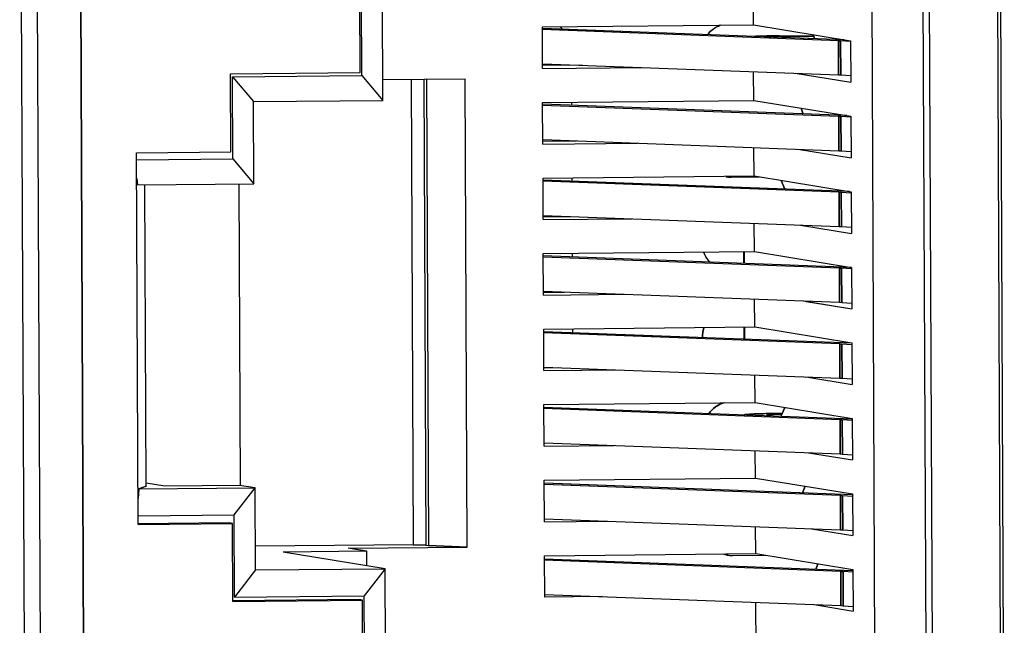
# Model space of a CAD drawing. Header units: millimetres. Extents: x 0 to 1750, y -1720 to 477.
# Tile 38 of 256: x 322.21 to 335.45, y -950.62 to -942.48. Entities that reach past the tile are written whole.
import ezdxf

# ---------------------------------------------------------------- set-up
doc = ezdxf.new("R2010")
doc.units = ezdxf.units.MM
doc.header["$LTSCALE"] = 92.51
for name, color, linetype in [('101305744_DXF_CONTINUOUS_LINE', 7, 'CONTINUOUS'), ('190611482_DXF_CONTINUOUS_LINE', 7, 'CONTINUOUS'), ('DE-11-072043DXF_CONTINUOUS_LINE', 7, 'CONTINUOUS'), ('MANIFOLD_SOLDXF_CONTINUOUS_LINE', 7, 'CONTINUOUS')]:
    doc.layers.add(name, color=color, linetype=linetype)

msp = doc.modelspace()

# ---------------------------------------------------------------- linework, layer by layer
at = {"layer": '101305744_DXF_CONTINUOUS_LINE'}
for p, q in [((322.511, -955.309), (322.436, -938.217)), ((323.017, -938.202), (323.092, -955.344)), ((334.344, -940.014), (334.402, -953.3)), ((334.492, -953.299), (334.434, -940.013)), ((326.813, -943.228), (326.8, -940.292)), ((335.347, -940.296), (335.402, -952.99)), ((326.788, -943.188), (326.775, -940.389)), ((335.447, -952.997), (335.392, -940.303)), ((327.096, -943.564), (327.084, -940.815)), ((332.075, -942.549), (332.067, -940.761)), ((333.659, -940.746), (333.71, -952.54)), ((333.217, -942.761), (329.236, -942.612)), ((333.296, -942.748), (329.237, -942.596)), ((329.238, -942.577), (332.075, -942.549)), ((329.24, -943.136), (329.238, -942.577)), ((329.508, -942.606), (329.483, -942.575)), ((332.075, -942.549), (333.381, -942.762)), ((332.265, -942.71), (332.29, -942.709)), ((332.42, -942.696), (332.88, -942.691)), ((332.473, -942.704), (332.883, -942.7)), ((332.473, -942.718), (332.473, -942.704)), ((332.876, -942.68), (332.894, -942.733)), ((333.217, -942.761), (333.219, -943.221)), ((333.217, -942.761), (333.247, -942.763)), ((333.381, -942.771), (333.247, -942.763)), ((333.249, -943.222), (333.247, -942.763)), ((333.381, -942.762), (333.384, -943.321)), ((329.243, -943.071), (333.219, -943.221)), ((325.046, -943.205), (326.788, -943.188)), ((325.051, -944.254), (325.046, -943.205)), ((329.776, -943.092), (329.24, -943.097)), ((329.24, -943.136), (330.599, -943.122)), ((332.079, -943.565), (332.078, -943.178)), ((332.636, -943.199), (333.384, -943.321)), ((325.071, -943.245), (326.813, -943.228)), ((325.071, -943.245), (325.355, -943.581)), ((325.076, -944.35), (325.071, -943.245)), ((326.813, -943.228), (327.096, -943.564)), ((327.095, -943.284), (328.2, -943.273)), ((327.473, -943.28), (327.501, -949.537)), ((327.643, -943.278), (327.671, -949.544)), ((327.679, -943.278), (327.707, -949.549)), ((328.228, -949.57), (328.2, -943.273)), ((333.219, -943.221), (333.249, -943.222)), ((333.249, -943.222), (333.383, -943.231)), ((325.355, -943.581), (327.096, -943.564)), ((325.359, -944.686), (325.355, -943.581)), ((329.242, -943.593), (332.079, -943.565)), ((329.245, -944.151), (329.242, -943.593)), ((329.634, -943.63), (329.633, -943.589)), ((332.079, -943.565), (333.386, -943.778)), ((333.332, -943.769), (329.241, -943.616)), ((333.221, -943.781), (329.241, -943.631)), ((332.717, -943.669), (332.744, -943.747)), ((333.221, -943.781), (333.223, -944.24)), ((333.221, -943.781), (333.252, -943.782)), ((333.385, -943.79), (333.252, -943.782)), ((333.254, -944.242), (333.252, -943.782)), ((333.386, -943.778), (333.388, -944.336)), ((329.244, -944.112), (329.697, -944.108)), ((329.247, -944.091), (333.223, -944.24)), ((323.784, -944.267), (325.051, -944.254)), ((329.245, -944.151), (330.519, -944.139)), ((332.084, -944.58), (332.082, -944.197)), ((332.672, -944.22), (333.388, -944.336)), ((333.223, -944.24), (333.254, -944.242)), ((333.254, -944.242), (333.388, -944.25)), ((323.806, -949.265), (323.784, -944.267)), ((323.784, -944.363), (325.076, -944.35)), ((325.076, -944.35), (325.359, -944.686)), ((323.788, -944.616), (323.796, -944.701)), ((333.226, -944.8), (329.245, -944.651)), ((333.368, -944.79), (329.246, -944.635)), ((329.247, -944.608), (332.084, -944.58)), ((329.249, -945.167), (329.247, -944.608)), ((329.638, -944.65), (329.638, -944.605)), ((331.707, -944.591), (331.702, -944.59)), ((331.774, -944.596), (332.158, -944.592)), ((332.084, -944.58), (333.39, -944.793)), ((332.45, -944.64), (332.495, -944.757)), ((323.796, -944.701), (325.359, -944.686)), ((323.913, -948.752), (323.896, -944.7)), ((333.39, -944.793), (333.393, -945.352)), ((333.226, -944.8), (333.228, -945.26)), ((333.226, -944.8), (333.256, -944.802)), ((333.389, -944.81), (333.256, -944.802)), ((333.258, -945.261), (333.256, -944.802)), ((329.249, -945.128), (329.617, -945.124)), ((329.249, -945.167), (330.439, -945.155)), ((329.251, -945.11), (333.228, -945.26)), ((332.088, -945.596), (332.086, -945.217)), ((332.709, -945.24), (333.393, -945.352)), ((333.228, -945.26), (333.258, -945.261)), ((333.258, -945.261), (333.392, -945.27)), ((333.23, -945.82), (329.249, -945.67)), ((333.395, -945.81), (329.25, -945.655)), ((329.251, -945.624), (332.088, -945.596)), ((329.254, -946.182), (329.251, -945.624)), ((329.643, -945.669), (329.642, -945.62)), ((331.94, -945.597), (331.94, -945.756)), ((331.949, -945.597), (331.95, -945.756)), ((332.088, -945.596), (333.395, -945.809)), ((333.23, -945.82), (333.232, -946.279)), ((333.23, -945.82), (333.261, -945.821)), ((333.393, -945.829), (333.261, -945.821)), ((333.263, -946.281), (333.261, -945.821)), ((333.395, -945.809), (333.397, -946.368)), ((329.253, -946.143), (329.537, -946.141)), ((329.254, -946.182), (330.359, -946.171)), ((329.255, -946.13), (333.232, -946.279)), ((332.093, -946.611), (332.091, -946.237)), ((332.785, -946.268), (333.397, -946.368)), ((333.232, -946.279), (333.263, -946.281)), ((333.263, -946.281), (333.397, -946.289)), ((329.256, -946.639), (332.093, -946.611)), ((329.258, -947.198), (329.256, -946.639)), ((329.647, -946.689), (329.647, -946.636)), ((331.944, -946.613), (331.945, -946.775)), ((331.954, -946.613), (331.954, -946.775)), ((332.093, -946.611), (333.399, -946.825)), ((333.399, -946.83), (329.254, -946.674)), ((333.235, -946.839), (329.254, -946.69)), ((333.235, -946.839), (333.237, -947.299)), ((333.235, -946.839), (333.265, -946.841)), ((333.398, -946.849), (333.265, -946.841)), ((333.267, -947.3), (333.265, -946.841)), ((333.399, -946.825), (333.402, -947.383)), ((329.258, -947.159), (329.458, -947.157)), ((329.26, -947.15), (333.237, -947.299)), ((329.258, -947.198), (330.28, -947.188)), ((332.097, -947.627), (332.095, -947.256)), ((332.781, -947.282), (333.402, -947.383)), ((333.237, -947.299), (333.267, -947.3)), ((333.267, -947.3), (333.401, -947.309)), ((333.403, -947.849), (329.259, -947.694)), ((329.26, -947.655), (332.097, -947.627)), ((329.262, -948.213), (329.26, -947.655)), ((332.097, -947.627), (333.404, -947.84)), ((332.497, -947.692), (332.444, -947.813)), ((333.239, -947.859), (329.258, -947.709)), ((331.949, -947.793), (331.949, -947.793)), ((332.353, -947.81), (332.254, -947.794)), ((332.442, -947.773), (332.432, -947.773)), ((332.442, -947.773), (332.462, -947.773)), ((333.404, -947.84), (333.406, -948.399)), ((333.239, -947.859), (333.241, -948.318)), ((333.239, -947.859), (333.27, -947.86)), ((333.402, -947.868), (333.27, -947.86)), ((333.272, -948.32), (333.27, -947.86)), ((329.262, -948.213), (330.2, -948.204)), ((329.264, -948.169), (333.241, -948.318)), ((332.101, -948.642), (332.1, -948.276)), ((332.817, -948.303), (333.406, -948.399)), ((333.241, -948.318), (333.272, -948.32)), ((333.272, -948.32), (333.406, -948.328)), ((323.913, -948.752), (323.814, -948.789)), ((324.163, -948.75), (323.913, -948.709)), ((325.167, -948.74), (324.163, -948.75)), ((325.377, -948.774), (325.167, -948.74)), ((333.244, -948.878), (329.262, -948.729)), ((333.408, -948.869), (329.263, -948.713)), ((329.264, -948.67), (332.101, -948.642)), ((329.267, -949.229), (329.264, -948.67)), ((332.101, -948.642), (333.408, -948.856)), ((332.77, -948.751), (332.734, -948.843)), ((323.814, -948.789), (323.804, -948.915)), ((323.814, -948.789), (325.377, -948.774)), ((325.097, -949.137), (325.377, -948.774)), ((325.382, -949.878), (325.377, -948.774)), ((333.244, -948.878), (333.246, -949.338)), ((333.244, -948.878), (333.274, -948.88)), ((333.406, -948.888), (333.274, -948.88)), ((333.276, -949.339), (333.274, -948.88)), ((333.408, -948.856), (333.41, -949.414)), ((323.805, -949.15), (325.097, -949.137)), ((325.102, -950.242), (325.097, -949.137)), ((325.028, -949.245), (323.806, -949.257)), ((323.806, -949.265), (325.073, -949.252)), ((325.073, -949.252), (325.028, -949.245)), ((325.077, -950.301), (325.073, -949.252)), ((329.267, -949.229), (330.12, -949.221)), ((329.268, -949.189), (333.246, -949.338)), ((332.106, -949.658), (332.104, -949.295)), ((332.854, -949.323), (333.41, -949.414)), ((333.246, -949.338), (333.276, -949.339)), ((333.276, -949.339), (333.41, -949.348)), ((327.501, -949.538), (325.381, -949.559)), ((327.671, -949.544), (327.501, -949.538)), ((327.671, -949.544), (327.707, -949.549)), ((328.228, -949.57), (327.707, -949.55)), ((326.879, -949.627), (325.754, -949.638)), ((327.124, -949.861), (325.754, -949.638)), ((326.628, -949.586), (328.228, -949.57)), ((326.879, -949.627), (326.628, -949.586)), ((326.88, -949.821), (326.879, -949.627)), ((329.269, -949.686), (332.106, -949.658)), ((329.271, -950.245), (329.269, -949.686)), ((331.73, -949.679), (331.724, -949.678)), ((331.796, -949.684), (332.238, -949.679)), ((332.106, -949.658), (333.412, -949.871)), ((333.412, -949.888), (329.267, -949.733)), ((333.248, -949.898), (329.267, -949.748)), ((332.942, -949.794), (332.914, -949.87)), ((325.382, -949.878), (325.102, -950.242)), ((325.382, -949.878), (327.124, -949.861)), ((327.124, -949.861), (326.843, -950.225)), ((327.136, -952.61), (327.124, -949.861)), ((333.248, -949.898), (333.25, -950.357)), ((333.248, -949.898), (333.279, -949.899)), ((333.413, -949.908), (333.279, -949.899)), ((333.281, -950.359), (333.279, -949.899)), ((333.412, -949.871), (333.415, -950.43)), ((329.273, -950.208), (333.25, -950.357)), ((326.774, -950.277), (325.077, -950.294)), ((325.077, -950.301), (326.819, -950.284)), ((325.102, -950.242), (326.843, -950.225)), ((326.819, -950.284), (326.774, -950.277)), ((326.831, -953.083), (326.819, -950.284)), ((326.856, -953.18), (326.843, -950.225)), ((330.041, -950.237), (329.271, -950.245)), ((332.117, -952.28), (332.109, -950.315)), ((332.89, -950.344), (333.415, -950.43)), ((333.25, -950.357), (333.281, -950.359)), ((333.281, -950.359), (333.415, -950.367))]:
    msp.add_line(p, q, dxfattribs=at)
for centre, radius, start, end in [((332.598, -960.727), 18.033, 90.5677, 90.762), ((331.77, -944.206), 0.39, 260.7145, 261.6785), ((331.77, -944.207), 0.39, 261.678, 263.9844), ((331.77, -944.211), 0.385, 263.9746, 270.5525), ((331.794, -946.747), 0.409, 161.6405, 181.0191), ((331.799, -946.748), 0.409, 161.5009, 180.9233), ((332.62, -965.733), 17.961, 90.5999, 90.7623), ((331.792, -949.295), 0.389, 250.8736, 259.9228), ((331.793, -949.293), 0.391, 259.9165, 260.7143), ((331.793, -949.293), 0.39, 260.7142, 261.6953), ((331.793, -949.294), 0.39, 261.6948, 263.982), ((331.792, -949.299), 0.385, 263.9721, 270.5525)]:
    msp.add_arc(centre, radius, start, end, dxfattribs=at)
for points, knots in [([(331.628, -942.553), (331.579, -942.572), (331.517, -942.612), (331.47, -942.665), (331.459, -942.679)], [0, 0, 0, 0, 0.74803, 1, 1, 1, 1]), ([(332.358, -942.696), (332.332, -942.697), (332.24, -942.698), (332.147, -942.7), (332.08, -942.703)], [0, 0, 0, 0, 0.280564, 1, 1, 1, 1]), ([(332.29, -942.709), (332.295, -942.708), (332.318, -942.707), (332.341, -942.707), (332.359, -942.706)], [0, 0, 0, 0, 0.221344, 1, 1, 1, 1]), ([(332.359, -942.706), (332.368, -942.706), (332.406, -942.705), (332.444, -942.705), (332.473, -942.704)], [0, 0, 0, 0, 0.232809, 1, 1, 1, 1]), ([(331.682, -947.63), (331.64, -947.642), (331.561, -947.68), (331.499, -947.742), (331.474, -947.777)], [0, 0, 0, 0, 0.498807, 1, 1, 1, 1]), ([(332.381, -947.774), (332.351, -947.774), (332.294, -947.775), (332.212, -947.777), (332.139, -947.779), (332.076, -947.781), (332.025, -947.784), (331.99, -947.786), (331.97, -947.788), (331.959, -947.79), (331.953, -947.791), (331.95, -947.792), (331.949, -947.793)], [0, 0, 0, 0, 0.205941, 0.39685, 0.567804, 0.714664, 0.833878, 0.922344, 0.954361, 0.977992, 0.993114, 1, 1, 1, 1]), ([(331.949, -947.793), (331.949, -947.794), (331.95, -947.794), (331.951, -947.795), (331.951, -947.795)], [0, 0, 0, 0, 0.35705, 1, 1, 1, 1]), ([(332.249, -947.792), (332.249, -947.791), (332.253, -947.791), (332.256, -947.79), (332.258, -947.79)], [0, 0, 0, 0, 0.270289, 1, 1, 1, 1]), ([(332.254, -947.794), (332.253, -947.793), (332.252, -947.793), (332.249, -947.793), (332.249, -947.792)], [0, 0, 0, 0, 0.418714, 1, 1, 1, 1]), ([(332.258, -947.79), (332.261, -947.789), (332.279, -947.788), (332.297, -947.787), (332.312, -947.786)], [0, 0, 0, 0, 0.16638, 1, 1, 1, 1]), ([(332.312, -947.786), (332.317, -947.786), (332.34, -947.785), (332.363, -947.784), (332.381, -947.784)], [0, 0, 0, 0, 0.221344, 1, 1, 1, 1]), ([(332.381, -947.784), (332.387, -947.784), (332.413, -947.783), (332.438, -947.783), (332.458, -947.782)], [0, 0, 0, 0, 0.236198, 1, 1, 1, 1])]:
    msp.add_open_spline(points, degree=3, knots=knots, dxfattribs=at)
msp.add_open_spline([(331.407, -945.603), (331.425, -945.653), (331.453, -945.7), (331.489, -945.739)], degree=3, dxfattribs=at)
at = {"layer": '190611482_DXF_CONTINUOUS_LINE'}
msp.add_line((325.157, -944.688), (325.175, -948.74), dxfattribs=at)
at = {"layer": 'DE-11-072043DXF_CONTINUOUS_LINE'}
msp.add_line((322.213, -937.333), (322.296, -956.224), dxfattribs=at)
at = {"layer": 'MANIFOLD_SOLDXF_CONTINUOUS_LINE'}
for p, q in [((322.511, -955.309), (322.436, -938.217)), ((323.092, -955.344), (323.017, -938.202)), ((334.344, -940.014), (334.402, -953.3)), ((334.492, -953.299), (334.434, -940.013)), ((326.813, -943.228), (326.8, -940.292)), ((335.347, -940.296), (335.402, -952.99)), ((326.788, -943.188), (326.775, -940.389)), ((335.447, -952.997), (335.392, -940.304)), ((327.096, -943.564), (327.084, -940.815)), ((332.075, -942.549), (332.067, -940.761)), ((333.659, -940.746), (333.71, -952.54)), ((329.238, -942.577), (332.075, -942.549)), ((329.24, -943.136), (329.238, -942.577)), ((333.296, -942.748), (329.238, -942.596)), ((333.217, -942.761), (329.238, -942.612)), ((329.508, -942.606), (329.483, -942.575)), ((332.075, -942.549), (333.381, -942.762)), ((332.258, -942.698), (332.283, -942.697)), ((332.29, -942.709), (332.265, -942.71)), ((332.42, -942.696), (332.88, -942.691)), ((332.473, -942.704), (332.883, -942.7)), ((332.473, -942.704), (332.473, -942.718)), ((332.894, -942.733), (332.876, -942.68)), ((333.219, -943.221), (333.217, -942.761)), ((333.247, -942.763), (333.217, -942.761)), ((333.381, -942.771), (333.247, -942.763)), ((333.247, -942.763), (333.249, -943.222)), ((333.381, -942.762), (333.384, -943.321)), ((329.243, -943.071), (333.219, -943.221)), ((325.046, -943.205), (326.788, -943.188)), ((325.051, -944.254), (325.046, -943.205)), ((329.776, -943.092), (329.24, -943.097)), ((329.24, -943.136), (330.599, -943.122)), ((332.079, -943.565), (332.078, -943.178)), ((332.636, -943.199), (333.384, -943.321)), ((325.071, -943.245), (326.813, -943.228)), ((325.071, -943.245), (325.355, -943.581)), ((325.076, -944.35), (325.071, -943.245)), ((326.813, -943.228), (327.096, -943.564)), ((327.095, -943.284), (328.2, -943.273)), ((327.473, -943.28), (327.501, -949.538)), ((327.643, -943.278), (327.671, -949.544)), ((327.679, -943.278), (327.707, -949.55)), ((328.228, -949.57), (328.2, -943.273)), ((333.219, -943.221), (333.249, -943.222)), ((333.249, -943.222), (333.383, -943.231)), ((325.355, -943.581), (327.096, -943.564)), ((325.359, -944.686), (325.355, -943.581)), ((329.242, -943.593), (332.079, -943.565)), ((329.245, -944.151), (329.242, -943.593)), ((329.634, -943.63), (329.633, -943.589)), ((332.079, -943.565), (333.386, -943.778)), ((333.332, -943.769), (329.242, -943.616)), ((333.221, -943.781), (329.242, -943.631)), ((332.744, -943.747), (332.717, -943.669)), ((333.223, -944.24), (333.221, -943.781)), ((333.252, -943.782), (333.221, -943.781)), ((333.385, -943.79), (333.252, -943.782)), ((333.252, -943.782), (333.254, -944.242)), ((333.386, -943.778), (333.388, -944.336)), ((329.244, -944.112), (329.697, -944.108)), ((329.247, -944.091), (333.223, -944.24)), ((323.784, -944.267), (325.051, -944.254)), ((329.245, -944.151), (330.519, -944.139)), ((332.084, -944.58), (332.082, -944.197)), ((332.672, -944.22), (333.388, -944.336)), ((333.223, -944.24), (333.254, -944.242)), ((333.254, -944.242), (333.388, -944.25)), ((323.806, -949.265), (323.784, -944.267)), ((323.784, -944.363), (325.076, -944.35)), ((325.076, -944.35), (325.359, -944.686)), ((323.788, -944.616), (323.796, -944.701)), ((329.247, -944.608), (332.084, -944.58)), ((329.249, -945.167), (329.247, -944.608)), ((333.368, -944.79), (329.247, -944.635)), ((333.226, -944.8), (329.247, -944.651)), ((329.638, -944.65), (329.638, -944.605)), ((331.774, -944.596), (332.158, -944.592)), ((332.084, -944.58), (333.39, -944.793)), ((332.495, -944.757), (332.45, -944.64)), ((323.796, -944.701), (325.359, -944.686)), ((323.913, -948.752), (323.896, -944.7)), ((333.39, -944.793), (333.393, -945.352)), ((333.228, -945.26), (333.226, -944.8)), ((333.256, -944.802), (333.226, -944.8)), ((333.389, -944.81), (333.256, -944.802)), ((333.256, -944.802), (333.258, -945.261)), ((329.249, -945.128), (329.617, -945.124)), ((329.249, -945.167), (330.439, -945.155)), ((329.251, -945.11), (333.228, -945.26)), ((332.088, -945.596), (332.086, -945.217)), ((332.709, -945.24), (333.393, -945.352)), ((333.228, -945.26), (333.258, -945.261)), ((333.258, -945.261), (333.392, -945.27)), ((329.251, -945.624), (332.088, -945.596)), ((329.254, -946.182), (329.251, -945.624)), ((333.395, -945.81), (329.251, -945.655)), ((333.23, -945.82), (329.251, -945.67)), ((329.643, -945.669), (329.642, -945.62)), ((331.94, -945.597), (331.94, -945.756)), ((331.949, -945.597), (331.95, -945.756)), ((332.088, -945.596), (333.395, -945.809)), ((333.232, -946.279), (333.23, -945.82)), ((333.261, -945.821), (333.23, -945.82)), ((333.395, -945.83), (333.261, -945.821)), ((333.261, -945.821), (333.263, -946.281)), ((333.395, -945.809), (333.397, -946.368)), ((329.253, -946.143), (329.537, -946.141)), ((329.254, -946.182), (330.359, -946.171)), ((329.255, -946.13), (333.232, -946.279)), ((332.093, -946.611), (332.091, -946.237)), ((332.745, -946.261), (333.397, -946.368)), ((333.232, -946.279), (333.263, -946.281)), ((333.263, -946.281), (333.397, -946.289)), ((329.256, -946.639), (332.093, -946.611)), ((329.258, -947.198), (329.256, -946.639)), ((329.647, -946.689), (329.647, -946.636)), ((331.944, -946.613), (331.945, -946.775)), ((331.954, -946.613), (331.954, -946.775)), ((332.093, -946.611), (333.399, -946.825)), ((333.399, -946.83), (329.256, -946.674)), ((333.235, -946.839), (329.256, -946.69)), ((333.237, -947.299), (333.235, -946.839)), ((333.265, -946.841), (333.235, -946.839)), ((333.399, -946.849), (333.265, -946.841)), ((333.265, -946.841), (333.267, -947.3)), ((333.399, -946.825), (333.402, -947.383)), ((329.258, -947.159), (329.458, -947.157)), ((329.26, -947.15), (333.237, -947.299)), ((329.258, -947.198), (330.28, -947.188)), ((332.097, -947.627), (332.095, -947.256)), ((332.781, -947.282), (333.402, -947.383)), ((333.237, -947.299), (333.267, -947.3)), ((333.267, -947.3), (333.401, -947.309)), ((329.26, -947.655), (332.097, -947.627)), ((329.262, -948.213), (329.26, -947.655)), ((333.403, -947.849), (329.26, -947.694)), ((332.097, -947.627), (333.404, -947.84)), ((332.444, -947.813), (332.497, -947.692)), ((333.239, -947.859), (329.26, -947.709)), ((332.353, -947.81), (332.254, -947.794)), ((332.28, -947.776), (332.306, -947.775)), ((332.442, -947.773), (332.462, -947.773)), ((333.404, -947.84), (333.406, -948.399)), ((333.241, -948.318), (333.239, -947.859)), ((333.27, -947.86), (333.239, -947.859)), ((333.404, -947.869), (333.27, -947.86)), ((333.27, -947.86), (333.272, -948.32)), ((329.262, -948.213), (330.2, -948.204)), ((329.264, -948.169), (333.241, -948.318)), ((332.101, -948.642), (332.1, -948.276)), ((332.817, -948.303), (333.406, -948.399)), ((333.241, -948.318), (333.272, -948.32)), ((333.272, -948.32), (333.406, -948.328)), ((323.814, -948.789), (323.913, -948.752)), ((324.163, -948.75), (323.913, -948.709)), ((325.167, -948.74), (324.163, -948.75)), ((325.377, -948.774), (325.167, -948.74)), ((329.264, -948.67), (332.101, -948.642)), ((329.267, -949.229), (329.264, -948.67)), ((333.408, -948.869), (329.265, -948.713)), ((333.244, -948.878), (329.265, -948.729)), ((332.101, -948.642), (333.408, -948.856)), ((332.734, -948.843), (332.77, -948.751)), ((323.814, -948.789), (323.804, -948.915)), ((323.814, -948.789), (325.377, -948.774)), ((325.097, -949.137), (325.377, -948.774)), ((325.382, -949.878), (325.377, -948.774)), ((333.246, -949.338), (333.244, -948.878)), ((333.274, -948.88), (333.244, -948.878)), ((333.408, -948.888), (333.274, -948.88)), ((333.274, -948.88), (333.276, -949.339)), ((333.408, -948.856), (333.41, -949.414)), ((323.805, -949.15), (325.097, -949.137)), ((325.102, -950.242), (325.097, -949.137)), ((325.028, -949.245), (323.806, -949.257)), ((323.806, -949.265), (325.073, -949.252)), ((325.073, -949.252), (325.028, -949.245)), ((325.077, -950.301), (325.073, -949.252)), ((329.267, -949.229), (330.12, -949.221)), ((329.268, -949.189), (333.246, -949.338)), ((332.106, -949.658), (332.104, -949.295)), ((332.854, -949.323), (333.41, -949.414)), ((333.246, -949.338), (333.276, -949.339)), ((333.276, -949.339), (333.41, -949.348)), ((327.501, -949.538), (325.381, -949.559)), ((327.501, -949.538), (327.671, -949.544)), ((327.671, -949.544), (327.707, -949.55)), ((327.707, -949.55), (328.228, -949.57)), ((326.879, -949.627), (325.754, -949.638)), ((327.124, -949.861), (325.754, -949.638)), ((326.628, -949.586), (328.228, -949.57)), ((326.859, -949.623), (326.628, -949.586)), ((326.88, -949.821), (326.879, -949.627)), ((329.269, -949.686), (332.106, -949.658)), ((329.271, -950.245), (329.269, -949.686)), ((331.796, -949.684), (332.238, -949.679)), ((332.106, -949.658), (333.412, -949.871)), ((333.412, -949.888), (329.269, -949.733)), ((333.248, -949.898), (329.269, -949.748)), ((332.914, -949.87), (332.942, -949.794)), ((325.382, -949.878), (325.102, -950.242)), ((325.382, -949.878), (327.124, -949.861)), ((327.124, -949.861), (326.843, -950.225)), ((327.136, -952.61), (327.124, -949.861)), ((333.25, -950.357), (333.248, -949.898)), ((333.279, -949.899), (333.248, -949.898)), ((333.413, -949.908), (333.279, -949.899)), ((333.279, -949.899), (333.281, -950.359)), ((333.412, -949.871), (333.415, -950.43)), ((329.273, -950.208), (333.25, -950.357)), ((326.774, -950.277), (325.077, -950.294)), ((325.077, -950.301), (326.819, -950.284)), ((325.102, -950.242), (326.843, -950.225)), ((326.819, -950.284), (326.774, -950.277)), ((326.831, -953.083), (326.819, -950.284)), ((326.856, -953.18), (326.843, -950.225)), ((330.041, -950.237), (329.271, -950.245)), ((332.117, -952.28), (332.109, -950.315)), ((332.89, -950.344), (333.415, -950.43)), ((333.25, -950.357), (333.281, -950.359)), ((333.281, -950.359), (333.415, -950.367))]:
    msp.add_line(p, q, dxfattribs=at)
for centre, radius, start, end in [((332.496, -954.903), 12.207, 91.1183, 91.4636), ((332.571, -958.759), 16.065, 90.7573, 91.0253), ((332.598, -960.725), 18.031, 90.567, 90.7614), ((331.77, -944.21), 0.386, 260.7324, 261.7077), ((331.77, -944.209), 0.387, 261.7085, 264.0301), ((331.77, -944.208), 0.388, 264.0301, 267.4601), ((331.77, -944.209), 0.388, 267.4594, 270.5714), ((331.794, -946.747), 0.409, 161.67, 181.0131), ((331.799, -946.748), 0.409, 161.5319, 180.9174), ((332.518, -959.98), 12.207, 91.1183, 91.4636), ((332.593, -963.837), 16.065, 90.7573, 91.0253), ((332.62, -965.803), 18.031, 90.567, 90.7614), ((331.792, -949.297), 0.387, 255.0548, 260.7294), ((331.792, -949.298), 0.386, 260.7324, 261.7249), ((331.792, -949.297), 0.387, 261.7257, 264.0279), ((331.792, -949.296), 0.388, 264.0279, 267.4601), ((331.792, -949.296), 0.388, 267.4594, 270.5714)]:
    msp.add_arc(centre, radius, start, end, dxfattribs=at)
for points, knots in [([(331.459, -942.679), (331.48, -942.651), (331.532, -942.601), (331.595, -942.566), (331.628, -942.554)], [0, 0, 0, 0, 0.501114, 1, 1, 1, 1]), ([(332.081, -942.703), (332.088, -942.703), (332.123, -942.701), (332.157, -942.7), (332.184, -942.7)], [0, 0, 0, 0, 0.230493, 1, 1, 1, 1]), ([(332.358, -942.706), (332.351, -942.706), (332.329, -942.707), (332.306, -942.708), (332.29, -942.709)], [0, 0, 0, 0, 0.276971, 1, 1, 1, 1]), ([(332.473, -942.704), (332.463, -942.704), (332.425, -942.705), (332.386, -942.706), (332.358, -942.706)], [0, 0, 0, 0, 0.26475, 1, 1, 1, 1]), ([(331.489, -945.739), (331.462, -945.709), (331.432, -945.664), (331.411, -945.615), (331.407, -945.603)], [0, 0, 0, 0, 0.748762, 1, 1, 1, 1]), ([(331.474, -947.777), (331.499, -947.742), (331.561, -947.681), (331.639, -947.643), (331.68, -947.631)], [0, 0, 0, 0, 0.501332, 1, 1, 1, 1]), ([(331.949, -947.793), (331.95, -947.792), (331.952, -947.792), (331.955, -947.791), (331.961, -947.79), (331.969, -947.789), (331.979, -947.787), (331.996, -947.786), (332.022, -947.784), (332.059, -947.782), (332.102, -947.78), (332.152, -947.779), (332.188, -947.778), (332.206, -947.777)], [0, 0, 0, 0, 0.007458, 0.022351, 0.045104, 0.075746, 0.114223, 0.160412, 0.275312, 0.418892, 0.589171, 0.783777, 1, 1, 1, 1]), ([(331.951, -947.795), (331.951, -947.795), (331.95, -947.794), (331.949, -947.794), (331.949, -947.793)], [0, 0, 0, 0, 0.369579, 1, 1, 1, 1]), ([(332.312, -947.786), (332.303, -947.787), (332.291, -947.787), (332.276, -947.788), (332.267, -947.789), (332.26, -947.789), (332.255, -947.79), (332.252, -947.791), (332.25, -947.791), (332.249, -947.792)], [0, 0, 0, 0, 0.410183, 0.577309, 0.717723, 0.830614, 0.915358, 0.971661, 1, 1, 1, 1]), ([(332.249, -947.792), (332.249, -947.792), (332.252, -947.793), (332.253, -947.793), (332.254, -947.794)], [0, 0, 0, 0, 0.282936, 1, 1, 1, 1]), ([(332.38, -947.784), (332.374, -947.784), (332.351, -947.785), (332.328, -947.785), (332.312, -947.786)], [0, 0, 0, 0, 0.276971, 1, 1, 1, 1]), ([(332.458, -947.782), (332.451, -947.782), (332.425, -947.783), (332.399, -947.783), (332.38, -947.784)], [0, 0, 0, 0, 0.262664, 1, 1, 1, 1])]:
    msp.add_open_spline(points, degree=3, knots=knots, dxfattribs=at)

doc.saveas('drawing.dxf')
